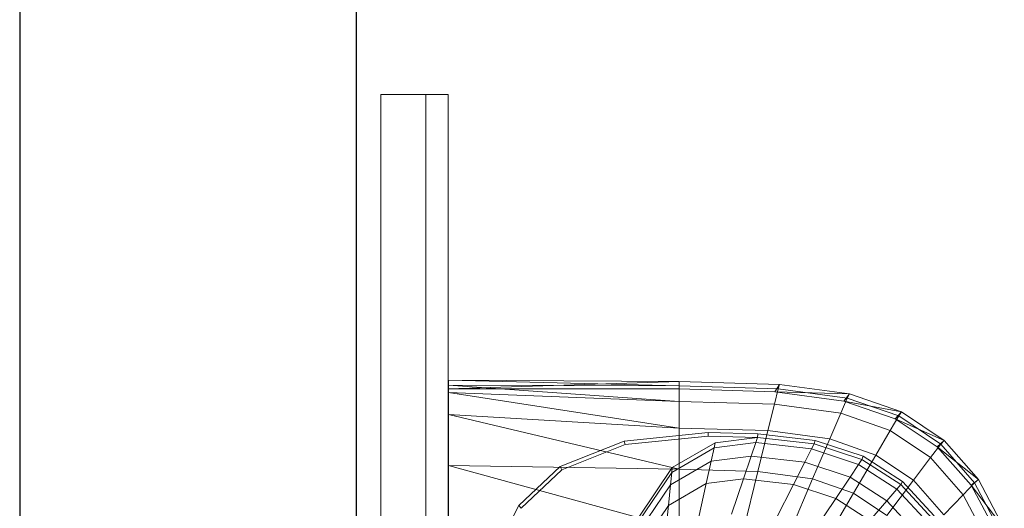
# Model space of a CAD drawing. Header units: metres. Extents: x 391.1 to 427.5, y 12.7 to 29.9.
# Tile 94 of 252: x 407.943 to 408.382, y 20.48 to 20.698. Entities that reach past the tile are written whole.
import ezdxf

# ---------------------------------------------------------------- set-up
doc = ezdxf.new("R2010")
doc.units = ezdxf.units.M
for name, color, linetype, lineweight in [('02_MOBILIARIO', 7, 'Continuous', 18), ('A-DETL-____-MBND', 7, 'Continuous', 18), ('A-WALL-____-MCUT', 7, 'Continuous', 25), ('A-WALL-____-OTLN', 7, 'Continuous', 25), ('Mobiliario', 7, 'Continuous', 18)]:
    doc.layers.add(name, color=color, linetype=linetype, lineweight=lineweight)

# ---------------------------------------------------------------- blocks, each defined once
blk = doc.blocks.new('Family - Rentamans PS-1-153368-01_CLI_AIRE_PS1')
at = {"layer": 'A-DETL-____-MBND', "color": 253, "true_color": 0xaaaaaa}
for p, q in [((0, 0.36146), (0, 0.36526)), ((0, 0.36526), (0, 0.36308)), ((0.10273, 0.3648), (0, 0.36526)), ((0.10273, 0.36283), (0, 0.36526)), ((0.10273, 0.3648), (0, 0.36146)), ((0.14736, 0.36347), (0.10273, 0.3648)), ((0.10273, 0.36283), (0.10273, 0.3648)), ((0.10273, 0.36479), (0.10273, 0.36141)), ((0, 0.36308), (0, 0.35983)), ((0.10273, 0.36283), (0, 0.36308)), ((0, 0.36308), (0.10273, 0.35585)), ((0.10273, 0.36141), (0, 0.36146)), ((0, 0.36146), (0, 0.00406)), ((0, 0.35983), (0, 0.35008)), ((0.10273, 0.35585), (0, 0.35983)), ((0, 0.35983), (0.10273, 0.34405)), ((0.14679, 0.36152), (0.10273, 0.36283)), ((0.10273, 0.36283), (0.10273, 0.35585)), ((0.14525, 0.36016), (0.10273, 0.36141)), ((0.14508, 0.3546), (0.14679, 0.36152)), ((0.14525, 0.36016), (0.14736, 0.36347)), ((0.17596, 0.35605), (0.14525, 0.36016)), ((0.17848, 0.35928), (0.14525, 0.36016)), ((0.14679, 0.36152), (0.14736, 0.36347)), ((0.17751, 0.35738), (0.14679, 0.36152)), ((0.17848, 0.35928), (0.14736, 0.36347)), ((0.10273, 0.35585), (0.10273, 0.34405)), ((0.14508, 0.3546), (0.10273, 0.35585)), ((0.17461, 0.35061), (0.17751, 0.35738)), ((0.17596, 0.35605), (0.17848, 0.35928)), ((0.19894, 0.34814), (0.17596, 0.35605)), ((0.20176, 0.35121), (0.17596, 0.35605)), ((0.17751, 0.35738), (0.17848, 0.35928)), ((0.2005, 0.34941), (0.17751, 0.35738)), ((0.20176, 0.35121), (0.17848, 0.35928)), ((0.14508, 0.3546), (0.1422, 0.34287)), ((0.17461, 0.35061), (0.14508, 0.3546)), ((0.19894, 0.34814), (0.20176, 0.35121)), ((0.2005, 0.34941), (0.20176, 0.35121)), ((0.22069, 0.33849), (0.20176, 0.35121)), ((0, 0.35008), (0, 0.32734)), ((0.10273, 0.34405), (0, 0.35008)), ((0, 0.35008), (0.10273, 0.32574)), ((0.16971, 0.33917), (0.17461, 0.35061)), ((0.19671, 0.34296), (0.17461, 0.35061)), ((0.19671, 0.34296), (0.2005, 0.34941)), ((0.21762, 0.33569), (0.19894, 0.34814)), ((0.22069, 0.33849), (0.19894, 0.34814)), ((0.21918, 0.33686), (0.2005, 0.34941)), ((0.07816, 0.33823), (0.11557, 0.34199)), ((0.10273, 0.34405), (0.10273, 0.32574)), ((0.1422, 0.34287), (0.10273, 0.34405)), ((0.11557, 0.34199), (0.13769, 0.34144)), ((0.11566, 0.34041), (0.11557, 0.34199)), ((0.1422, 0.34287), (0.13772, 0.3247)), ((0.16971, 0.33917), (0.1422, 0.34287)), ((0.1903, 0.33203), (0.19671, 0.34296)), ((0.21467, 0.33089), (0.19671, 0.34296)), ((0.04977, 0.3269), (0.07816, 0.33823)), ((0.07861, 0.33669), (0.07816, 0.33823)), ((0.07861, 0.33669), (0.11566, 0.34041)), ((0.11566, 0.34041), (0.13755, 0.33987)), ((0.11825, 0.33522), (0.13678, 0.33756)), ((0.11875, 0.33749), (0.13755, 0.33987)), ((0.13678, 0.33756), (0.13755, 0.33987)), ((0.13678, 0.33756), (0.16165, 0.33475)), ((0.13755, 0.33987), (0.13769, 0.34144)), ((0.13755, 0.33987), (0.1628, 0.33702)), ((0.13769, 0.34144), (0.16318, 0.33856)), ((0.16971, 0.33917), (0.1621, 0.32141)), ((0.1628, 0.33702), (0.16318, 0.33856)), ((0.16318, 0.33856), (0.18466, 0.33146)), ((0.1903, 0.33203), (0.16971, 0.33917)), ((0.21762, 0.33569), (0.22069, 0.33849)), ((0.21918, 0.33686), (0.22069, 0.33849)), ((0.23596, 0.32112), (0.22069, 0.33849)), ((0.05051, 0.32548), (0.07861, 0.33669)), ((0.09941, 0.32432), (0.11825, 0.33522)), ((0.09963, 0.32643), (0.11875, 0.33749)), ((0.11825, 0.33522), (0.11696, 0.32931)), ((0.11875, 0.33749), (0.11825, 0.33522)), ((0.13476, 0.33156), (0.13678, 0.33756)), ((0.15867, 0.32886), (0.16165, 0.33475)), ((0.16165, 0.33475), (0.1628, 0.33702)), ((0.16165, 0.33475), (0.1826, 0.32782)), ((0.1628, 0.33702), (0.18406, 0.32998)), ((0.21467, 0.33089), (0.21918, 0.33686)), ((0.2327, 0.31866), (0.21762, 0.33569)), ((0.23596, 0.32112), (0.21762, 0.33569)), ((0.23426, 0.31971), (0.21918, 0.33686)), ((0.09884, 0.31884), (0.11696, 0.32931)), ((0.11696, 0.32931), (0.11476, 0.31932)), ((0.11696, 0.32931), (0.13476, 0.33156)), ((0.13135, 0.32141), (0.13476, 0.33156)), ((0.13476, 0.33156), (0.15867, 0.32886)), ((0.15363, 0.3189), (0.15867, 0.32886)), ((0.15867, 0.32886), (0.17881, 0.3222)), ((0.18036, 0.31508), (0.1903, 0.33203)), ((0.1826, 0.32782), (0.18406, 0.32998)), ((0.18406, 0.32998), (0.18466, 0.33146)), ((0.18406, 0.32998), (0.20135, 0.31889)), ((0.18466, 0.33146), (0.20212, 0.32026)), ((0.20704, 0.32079), (0.1903, 0.33203)), ((0.20704, 0.32079), (0.21467, 0.33089)), ((0.22917, 0.3144), (0.21467, 0.33089)), ((0, 0.32734), (0, 0.29972)), ((0.10273, 0.32574), (0, 0.32734)), ((0, 0.32734), (0.10273, 0.29924)), ((0.03136, 0.30959), (0.04977, 0.3269)), ((0.03228, 0.30834), (0.05051, 0.32548)), ((0.05051, 0.32548), (0.04977, 0.3269)), ((0.08473, 0.30435), (0.09963, 0.32643)), ((0.09941, 0.32432), (0.09963, 0.32643)), ((0.10273, 0.32574), (0.10273, 0.29924)), ((0.13772, 0.3247), (0.10273, 0.32574)), ((0.13772, 0.3247), (0.13123, 0.29839)), ((0.1621, 0.32141), (0.13772, 0.3247)), ((0.17881, 0.3222), (0.1826, 0.32782)), ((0.1826, 0.32782), (0.19963, 0.31689)), ((0.08473, 0.30256), (0.09941, 0.32432)), ((0.09941, 0.32432), (0.09884, 0.31884)), ((0.11476, 0.31932), (0.13135, 0.32141)), ((0.12606, 0.30567), (0.13135, 0.32141)), ((0.13135, 0.32141), (0.15363, 0.3189)), ((0.1621, 0.32141), (0.1511, 0.29571)), ((0.18036, 0.31508), (0.1621, 0.32141)), ((0.1724, 0.31269), (0.17881, 0.3222)), ((0.17881, 0.3222), (0.19518, 0.3117)), ((0.19519, 0.30512), (0.20704, 0.32079)), ((0.20135, 0.31889), (0.20212, 0.32026)), ((0.20212, 0.32026), (0.21621, 0.30495)), ((0.22054, 0.30543), (0.20704, 0.32079)), ((0.2327, 0.31866), (0.23596, 0.32112)), ((0.23426, 0.31971), (0.23596, 0.32112)), ((0.24746, 0.29938), (0.23596, 0.32112)), ((0.08473, 0.29792), (0.09884, 0.31884)), ((0.09788, 0.30955), (0.11476, 0.31932)), ((0.09884, 0.31884), (0.09788, 0.30955)), ((0.11476, 0.31932), (0.11135, 0.30381)), ((0.14581, 0.30344), (0.15363, 0.3189)), ((0.15363, 0.3189), (0.1724, 0.31269)), ((0.19518, 0.3117), (0.19963, 0.31689)), ((0.19963, 0.31689), (0.20135, 0.31889)), ((0.19963, 0.31689), (0.21338, 0.30196)), ((0.20135, 0.31889), (0.2153, 0.30374)), ((0.22917, 0.3144), (0.23426, 0.31971)), ((0.24405, 0.29737), (0.2327, 0.31866)), ((0.24746, 0.29938), (0.2327, 0.31866)), ((0.24562, 0.29825), (0.23426, 0.31971)), ((0.16244, 0.29794), (0.17239, 0.31269)), ((0.18036, 0.31508), (0.16597, 0.29056)), ((0.1724, 0.31269), (0.18765, 0.3029)), ((0.19519, 0.30512), (0.18036, 0.31508)), ((0.18765, 0.3029), (0.19518, 0.3117)), ((0.19518, 0.3117), (0.20839, 0.29735)), ((0.22054, 0.30543), (0.22917, 0.3144)), ((0.24008, 0.29377), (0.22917, 0.3144)), ((0.01958, 0.28716), (0.03136, 0.30959)), ((0.03228, 0.30834), (0.03136, 0.30959)), ((0.08473, 0.29006), (0.09788, 0.30955)), ((0.09788, 0.30955), (0.09638, 0.29516))]:
    blk.add_line(p, q, dxfattribs=at)
blk = doc.blocks.new('Family - Evans P-1-153493-01_CLI_AIRE_PS1')
at = {"layer": 'A-WALL-____-MCUT', "color": 253, "true_color": 0xaaaaaa}
for p, q in [((10.56012, 0.15), (0, 0.15)), ((0, 0), (10.56012, 0))]:
    blk.add_line(p, q, dxfattribs=at)
at = {"layer": 'A-WALL-____-OTLN', "color": 253, "true_color": 0xaaaaaa}
for p, q in [((10.56012, 0.15), (0, 0.15)), ((0, 0), (10.56012, 0))]:
    blk.add_line(p, q, dxfattribs=at)
at = {"layer": 'A-WALL-____-OTLN', "color": 253, "lineweight": 18, "true_color": 0xaaaaaa}
blk.add_line((0, 0), (10.56012, 0), dxfattribs=at)
blk = doc.blocks.new('Family - Mirall PS-1-153593-01_CLI_AIRE_PS1')
at = {"layer": '02_MOBILIARIO', "color": 253, "true_color": 0xaaaaaa}
for p, q in [((0.02, 0.6), (0, 0.6)), ((0, 0.6), (0, 0)), ((0.02, 0.6), (0.03, 0.6)), ((0.02, 0), (0.02, 0.6)), ((0.02, 0), (0.02, 0.6)), ((0.03, 0.6), (0.03, 0)), ((0, 0), (0.02, 0)), ((0.03, 0), (0.02, 0))]:
    blk.add_line(p, q, dxfattribs=at)
at = {"layer": 'Mobiliario', "color": 253, "true_color": 0xaaaaaa}
for p, q in [((0.02, 0.6), (0, 0.6)), ((0, 0.6), (0, 0)), ((0.03, 0.6), (0.02, 0.6)), ((0.02, 0.6), (0.02, 0)), ((0.02, 0), (0.02, 0.6)), ((0.03, 0), (0.03, 0.6)), ((0, 0), (0.02, 0)), ((0.02, 0), (0.03, 0))]:
    blk.add_line(p, q, dxfattribs=at)
blk = doc.blocks.new('LONDR55-XX_ZZ-ARQ-CAA-M3D-Londres55_ifc-1-01_CLI_AIRE_PS1')
at = {"layer": '02_MOBILIARIO', "color": 253, "lineweight": 18, "true_color": 0xaaaaaa}
for name, p in [('Family - Mirall PS-1-153593-01_CLI_AIRE_PS1', (408.10403, 20.06433)), ('Family - Rentamans PS-1-153368-01_CLI_AIRE_PS1', (408.13411, 20.17187))]:
    blk.add_blockref(name, p, dxfattribs=at)
at = {"layer": 'A-WALL-____-OTLN', "color": 253, "lineweight": 18, "true_color": 0xaaaaaa, "rotation": 270}
blk.add_blockref('Family - Evans P-1-153493-01_CLI_AIRE_PS1', (407.94319, 24.74074), dxfattribs=at)

msp = doc.modelspace()

# ---------------------------------------------------------------- block references
at = {"lineweight": 5}
msp.add_blockref('LONDR55-XX_ZZ-ARQ-CAA-M3D-Londres55_ifc-1-01_CLI_AIRE_PS1', (0, 0), dxfattribs=at)

doc.saveas('drawing.dxf')
